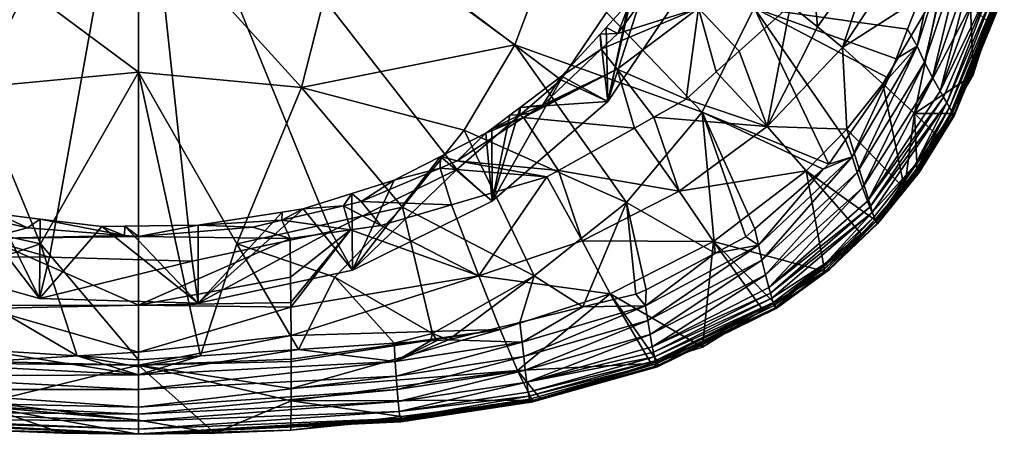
# Model space of a CAD drawing. Extents: x -0.025 to 0.104, y -0.119 to 0.1.
# Tile 3 of 256: x -0.00235 to 0.01711, y -0.11862 to -0.11043. Entities that reach past the tile are written whole.
import ezdxf

# ---------------------------------------------------------------- set-up
doc = ezdxf.new("R2010")
doc.units = 0
doc.layers.add('mesh', color=7, linetype='CONTINUOUS')

msp = doc.modelspace()

# ---------------------------------------------------------------- meshes
at = {"layer": 'mesh'}
mesh = msp.add_polyface(dxfattribs=at)
corners = [(0.004064, -0.108447, 0.097278), (0, -0.105668, 0.097584), (0.004384, -0.104913, 0.097558), (0, -0.108216, 0.097249), (0.003219, -0.111765, 0.096913), (0, -0.111463, 0.096823), (0, -0.104812, 0.097619), (0.008123, -0.109095, 0.097035), (0.011141, -0.112249, 0.096496), (0.007435, -0.110922, 0.096879), (0.006435, -0.11261, 0.09671), (0.008761, -0.10521, 0.097299), (0.004548, -0.097165, 0.097881), (0.012787, -0.107984, 0.096748), (0.009088, -0.096895, 0.097631), (0.013125, -0.105711, 0.09686), (0.009458, -0.111403, 0.081434), (0.007985, -0.112114, 0.081332), (0.007744, -0.112271, 0.081407), (0.008363, -0.111538, 0.080941), (0.007542, -0.11216, 0.081211), (0.009245, -0.110579, 0.080588), (0.009471, -0.110699, 0.080777), (0.009727, -0.110055, 0.080395), (0.009126, -0.110708, 0.080635), (0.009276, -0.112042, 0.077211), (0.010102, -0.109465, 0.080211), (0.008349, -0.111612, 0.076276), (0.009837, -0.109408, 0.075341), (0, -0.105305, 0.073599), (0.003804, -0.114609, 0.077548), (0.006291, -0.113386, 0.077029), (0.010656, -0.106925, 0.074286), (0.010748, -0.104331, 0.073185), (0.010108, -0.101803, 0.072113), (0.011068, -0.110198, 0.081424), (0.009144, -0.11101, 0.080899), (0.007612, -0.112357, 0.081448), (0.009803, -0.112565, 0.083188)]
mesh.append_faces([[corners[k] for k in face] for face in [(0, 1, 2, 2), (0, 3, 1, 1), (4, 3, 0, 0), (4, 5, 3, 3), (1, 6, 2, 2), (7, 8, 9, 9), (4, 9, 10, 10), (0, 9, 4, 4), (0, 7, 9, 9), (2, 7, 0, 0), (2, 11, 7, 7), (12, 11, 2, 2), (11, 13, 7, 7), (14, 15, 11, 11), (16, 17, 18, 18), (17, 19, 20, 20), (21, 22, 23, 23), (21, 24, 22, 22), (24, 21, 25, 25), (25, 19, 24, 24), (25, 20, 19, 19), (25, 23, 26, 26), (21, 23, 25, 25), (27, 25, 28, 28), (29, 30, 31, 31), (29, 28, 32, 32), (29, 27, 28, 28), (31, 27, 29, 29), (29, 33, 34, 34), (32, 33, 29, 29), (35, 22, 36, 36), (16, 18, 37, 37), (36, 17, 16, 16), (38, 16, 37, 37), (36, 19, 17, 17), (36, 24, 19, 19), (36, 22, 24, 24)]])
mesh = msp.add_polyface(dxfattribs=at)
corners = [(0.008123, -0.109095, 0.097035), (0.012171, -0.11019, 0.096625), (0.011141, -0.112249, 0.096496), (0.012787, -0.107984, 0.096748), (0.012456, -0.108759, 0.081417), (0.010717, -0.108928, 0.080194), (0.010633, -0.109095, 0.080241), (0.011876, -0.108312, 0.08059), (0.011256, -0.107862, 0.079893), (0.01142, -0.111458, 0.083216), (0.011873, -0.11105, 0.083225), (0.011068, -0.110198, 0.081424), (0.010824, -0.111995, 0.083203), (0.009458, -0.111403, 0.081434), (0.010184, -0.112352, 0.083194), (0.010102, -0.109465, 0.080211), (0.011317, -0.107743, 0.07986), (0.0109, -0.10804, 0.079798), (0.011417, -0.107221, 0.07854), (0.011459, -0.106687, 0.079463), (0.009276, -0.112042, 0.077211), (0.01093, -0.109593, 0.076172), (0.011417, -0.108435, 0.07568), (0.010748, -0.104331, 0.073185), (0.010947, -0.104267, 0.073284), (0.010108, -0.101803, 0.072113), (0.011236, -0.10688, 0.074636), (0.010656, -0.106925, 0.074286), (0.009837, -0.109408, 0.075341), (0.01184, -0.10562, 0.077861), (0.010477, -0.098435, 0.074811), (0.010401, -0.109415, 0.080348), (0.009471, -0.110699, 0.080777), (0.009144, -0.11101, 0.080899), (0.009727, -0.110055, 0.080395), (0.010697, -0.10853, 0.079918), (0.011715, -0.106489, 0.079603)]
mesh.append_faces([[corners[k] for k in face] for face in [(0, 1, 2, 2), (0, 3, 1, 1), (4, 5, 6, 6), (7, 8, 5, 5), (9, 10, 11, 11), (11, 12, 9, 9), (11, 13, 12, 12), (14, 12, 13, 13), (15, 6, 5, 5), (16, 17, 8, 8), (18, 17, 19, 19), (20, 15, 21, 21), (17, 22, 21, 21), (18, 22, 17, 17), (23, 24, 25, 25), (23, 26, 24, 24), (27, 26, 23, 23), (27, 22, 26, 26), (28, 22, 27, 27), (28, 21, 22, 22), (28, 20, 21, 21), (29, 30, 18, 18), (18, 26, 22, 22), (18, 24, 26, 26), (30, 24, 18, 18), (4, 6, 31, 31), (11, 31, 32, 32), (33, 13, 11, 11), (34, 31, 15, 15), (34, 32, 31, 31), (15, 31, 6, 6), (5, 35, 15, 15), (8, 35, 5, 5), (8, 17, 35, 35), (36, 17, 16, 16), (36, 19, 17, 17), (21, 15, 35, 35), (17, 21, 35, 35)]])
mesh = msp.add_polyface(dxfattribs=at)
corners = [(-0.004064, -0.108447, 0.097278), (-0.008124, -0.109095, 0.097035), (-0.008762, -0.10521, 0.097299), (-0.007436, -0.110922, 0.096879), (-0.00322, -0.111765, 0.096913), (0, -0.111463, 0.096823), (0, -0.108216, 0.097249), (-0.012172, -0.110191, 0.096625), (-0.012788, -0.107984, 0.096747), (-0.004384, -0.104913, 0.097558), (0, -0.105668, 0.097584), (0, -0.104812, 0.097619), (-0.009465, -0.110346, 0.080502), (-0.00947, -0.110503, 0.080609), (-0.009333, -0.110527, 0.080562), (-0.009722, -0.109994, 0.080385), (-0.009754, -0.111469, 0.076968), (-0.010477, -0.110421, 0.076523), (-0.010477, -0.109206, 0.079383), (-0.009259, -0.110629, 0.080596), (-0.008779, -0.111096, 0.076057), (-0.010108, -0.108807, 0.075086), (-0.001759, -0.115114, 0.077763), (0.001059, -0.115199, 0.077799), (0, -0.105305, 0.073599), (-0.009837, -0.101202, 0.071858), (-0.010656, -0.103686, 0.072912), (-0.010748, -0.10628, 0.074013), (-0.006851, -0.11299, 0.076861), (-0.009458, -0.111403, 0.081434), (-0.009147, -0.111013, 0.080899), (-0.009478, -0.110691, 0.080774), (-0.008175, -0.111961, 0.081268), (-0.011068, -0.110198, 0.081424), (-0.010376, -0.1091, 0.080087), (-0.010332, -0.109488, 0.080376), (-0.007791, -0.112019, 0.08114)]
mesh.append_faces([[corners[k] for k in face] for face in [(0, 1, 2, 2), (0, 3, 1, 1), (4, 3, 0, 0), (5, 0, 6, 6), (5, 4, 0, 0), (7, 1, 3, 3), (8, 2, 1, 1), (9, 0, 2, 2), (10, 0, 9, 9), (10, 6, 0, 0), (9, 11, 10, 10), (12, 13, 14, 14), (15, 13, 12, 12), (16, 17, 18, 18), (14, 19, 16, 16), (16, 12, 14, 14), (16, 15, 12, 12), (18, 15, 16, 16), (20, 17, 16, 16), (21, 17, 20, 20), (22, 23, 24, 24), (24, 25, 26, 26), (24, 21, 20, 20), (24, 27, 21, 21), (26, 27, 24, 24), (20, 28, 24, 24), (29, 30, 31, 31), (32, 30, 29, 29), (33, 29, 31, 31), (34, 35, 31, 31), (31, 15, 34, 34), (31, 13, 15, 15), (31, 14, 13, 13), (19, 14, 31, 31), (19, 30, 32, 32), (31, 30, 19, 19), (16, 19, 36, 36), (18, 34, 15, 15)]])
mesh = msp.add_polyface(dxfattribs=at)
corners = [(0, -0.111463, 0.096823), (0, -0.117143, 0.096076), (-0.00194, -0.114851, 0.096472), (-0.005217, -0.114132, 0.096529), (-0.006436, -0.11261, 0.09671), (-0.00322, -0.111765, 0.096913), (-0.003878, -0.11551, 0.096337), (-0.003365, -0.114265, 0.082503), (-0.004172, -0.114501, 0.083134), (-0.003, -0.114747, 0.083126), (-0.002198, -0.114535, 0.082698), (-0.000275, -0.114686, 0.082828), (0, -0.114708, 0.082846), (-0.004051, -0.114106, 0.082389), (-0.004343, -0.114038, 0.08234), (-0.006192, -0.114078, 0.083147), (-0.003012, -0.116133, 0.085723), (-0.004499, -0.113801, 0.082055), (-0.004937, -0.113605, 0.081944), (-0.003359, -0.114108, 0.082266), (-0.002789, -0.114261, 0.082372), (-0.001948, -0.114363, 0.082452), (-0.000726, -0.11451, 0.082568), (-0.000269, -0.114504, 0.082563), (0.001176, -0.114482, 0.082544), (-0.004952, -0.115096, 0.078508), (-0.001955, -0.115933, 0.078863), (0.001176, -0.116027, 0.078903), (-0.004457, -0.114361, 0.077443), (-0.007613, -0.113573, 0.077861), (-0.006851, -0.11299, 0.076861), (0, -0.105305, 0.073599), (-0.001759, -0.115114, 0.077763), (-0.006367, -0.113178, 0.081835), (-0.006428, -0.112928, 0.081562)]
mesh.append_faces([[corners[k] for k in face] for face in [(0, 1, 2, 2), (3, 4, 5, 5), (2, 5, 0, 0), (2, 3, 5, 5), (6, 3, 2, 2), (7, 8, 9, 9), (9, 10, 7, 7), (9, 11, 10, 10), (12, 11, 9, 9), (8, 13, 14, 14), (7, 13, 8, 8), (15, 16, 8, 8), (14, 17, 18, 18), (13, 17, 14, 14), (13, 7, 17, 17), (7, 19, 17, 17), (7, 20, 19, 19), (10, 20, 7, 7), (10, 21, 20, 20), (11, 21, 10, 10), (11, 22, 21, 21), (11, 23, 22, 22), (12, 23, 11, 11), (12, 24, 23, 23), (25, 18, 17, 17), (19, 25, 17, 17), (20, 26, 19, 19), (27, 22, 23, 23), (26, 21, 22, 22), (28, 29, 25, 25), (30, 29, 28, 28), (31, 28, 32, 32), (31, 30, 28, 28), (8, 14, 33, 33), (33, 15, 8, 8), (33, 14, 34, 34), (14, 18, 34, 34), (25, 34, 18, 18)]])
mesh = msp.add_polyface(dxfattribs=at)
corners = [(0.001225, -0.117064, 0.096077), (0, -0.117143, 0.096076), (0, -0.111463, 0.096823), (0.005217, -0.114132, 0.096529), (0.00194, -0.114851, 0.096472), (0.003219, -0.111765, 0.096913), (0.003878, -0.11551, 0.096337), (0.006435, -0.11261, 0.09671), (0.003, -0.114747, 0.083126), (0.002258, -0.114525, 0.082689), (0, -0.114708, 0.082846), (0.002835, -0.114389, 0.082592), (0.004189, -0.114577, 0.083132), (0.00405, -0.114102, 0.082387), (0.004788, -0.114492, 0.083135), (0.004401, -0.114019, 0.082327), (0.006186, -0.114083, 0.083147), (0.005962, -0.113358, 0.081938), (0.006729, -0.115484, 0.085758), (0.003005, -0.115515, 0.084448), (0.001176, -0.114482, 0.082544), (0.00284, -0.114225, 0.082347), (0.003255, -0.11416, 0.082298), (0.004214, -0.113859, 0.0821), (0.00505, -0.113595, 0.081928), (0.005969, -0.113128, 0.081678), (0.006299, -0.113215, 0.081855), (0.001176, -0.116027, 0.078903), (0.004227, -0.115373, 0.078625), (0.00699, -0.114013, 0.078048), (-0.000269, -0.114504, 0.082563), (0.003804, -0.114609, 0.077548), (0.006291, -0.113386, 0.077029), (0, -0.105305, 0.073599), (0.001059, -0.115199, 0.077799)]
mesh.append_faces([[corners[k] for k in face] for face in [(0, 1, 2, 2), (3, 4, 5, 5), (3, 6, 4, 4), (4, 2, 5, 5), (4, 0, 2, 2), (5, 7, 3, 3), (8, 9, 10, 10), (8, 11, 9, 9), (12, 11, 8, 8), (12, 13, 11, 11), (14, 13, 12, 12), (14, 15, 13, 13), (16, 15, 14, 14), (16, 17, 15, 15), (18, 16, 14, 14), (19, 12, 8, 8), (12, 18, 14, 14), (9, 20, 10, 10), (9, 11, 20, 20), (11, 21, 20, 20), (11, 22, 21, 21), (13, 22, 11, 11), (13, 23, 22, 22), (15, 23, 13, 13), (15, 24, 23, 23), (17, 24, 15, 15), (17, 25, 24, 24), (26, 25, 17, 17), (27, 20, 21, 21), (22, 27, 21, 21), (23, 28, 22, 22), (28, 25, 29, 29), (28, 24, 25, 25), (23, 24, 28, 28), (27, 30, 20, 20), (31, 28, 32, 32), (33, 34, 31, 31)]])
mesh = msp.add_polyface(dxfattribs=at)
corners = [(0.016443, -0.110156, 0.091806), (0.016499, -0.111516, 0.094627), (0.01682, -0.110493, 0.094663), (0.015338, -0.112279, 0.091741), (0.015871, -0.109716, 0.088862), (0.015844, -0.111838, 0.095738), (0.016913, -0.109615, 0.0956), (0.015912, -0.111959, 0.095622), (0.016745, -0.109389, 0.09584), (0.015975, -0.112067, 0.095496), (0.016982, -0.109708, 0.095465), (0.014458, -0.11413, 0.095531), (0.016028, -0.11216, 0.095362), (0.015352, -0.11329, 0.095313), (0.01704, -0.109786, 0.095321), (0.015781, -0.109138, 0.096317), (0.016168, -0.108529, 0.096291), (0.015392, -0.11095, 0.0962), (0.016355, -0.108834, 0.096186), (0.015694, -0.111565, 0.095937), (0.015538, -0.111264, 0.096092), (0.016553, -0.109124, 0.096036), (0.017013, -0.10988, 0.094684), (0.016052, -0.112277, 0.094602), (0.015791, -0.112721, 0.094586), (0.015392, -0.113399, 0.094563), (0.016089, -0.112263, 0.095145), (0.015389, -0.113361, 0.095171), (0.017082, -0.109846, 0.095169), (0.016114, -0.112306, 0.094993), (0.017107, -0.109886, 0.09501), (0.016124, -0.112327, 0.094758), (0.017114, -0.109907, 0.094848), (0.015434, -0.113441, 0.094794), (0.015415, -0.113411, 0.095023)]
mesh.append_faces([[corners[k] for k in face] for face in [(0, 1, 2, 2), (0, 3, 1, 1), (4, 3, 0, 0), (5, 6, 7, 7), (8, 6, 5, 5), (9, 6, 10, 10), (9, 7, 6, 6), (11, 7, 9, 9), (9, 12, 13, 13), (10, 12, 9, 9), (10, 14, 12, 12), (15, 16, 17, 17), (18, 19, 20, 20), (18, 21, 19, 19), (21, 5, 19, 19), (21, 8, 5, 5), (16, 20, 17, 17), (16, 18, 20, 20), (0, 22, 4, 4), (0, 2, 22, 22), (3, 23, 1, 1), (3, 24, 23, 23), (25, 24, 3, 3), (12, 26, 27, 27), (14, 26, 12, 12), (28, 26, 14, 14), (29, 26, 28, 28), (28, 30, 29, 29), (23, 2, 1, 1), (23, 22, 2, 2), (31, 22, 23, 23), (31, 32, 22, 22), (30, 31, 29, 29), (30, 32, 31, 31), (25, 23, 24, 24), (25, 31, 23, 23), (33, 29, 31, 31), (34, 26, 29, 29)]])
mesh = msp.add_polyface(dxfattribs=at)
corners = [(0.015203, -0.110612, 0.096264), (0.012171, -0.11019, 0.096625), (0.015781, -0.109138, 0.096317), (0.013976, -0.1128, 0.096188), (0.013642, -0.113282, 0.096171), (0.014824, -0.111579, 0.096229), (0.014974, -0.111198, 0.096243), (0.011141, -0.112249, 0.096496), (0.012425, -0.112534, 0.085868), (0.013915, -0.110975, 0.085916), (0.013424, -0.110563, 0.084524), (0.011873, -0.11105, 0.083225), (0.01142, -0.111458, 0.083216), (0.010824, -0.111995, 0.083203), (0.014613, -0.108872, 0.084566), (0.013327, -0.109511, 0.083258), (0.015102, -0.10918, 0.085967), (0.015871, -0.109716, 0.088862), (0.014714, -0.111692, 0.088802), (0.015338, -0.112279, 0.091741), (0.013998, -0.112589, 0.088773), (0.013195, -0.113411, 0.088745), (0.015844, -0.111838, 0.095738), (0.015912, -0.111959, 0.095622), (0.014411, -0.114012, 0.095648), (0.015392, -0.11095, 0.0962), (0.014103, -0.113137, 0.096122), (0.015538, -0.111264, 0.096092), (0.014309, -0.113744, 0.09585), (0.014203, -0.113447, 0.096009), (0.015694, -0.111565, 0.095937), (0.012888, -0.110137, 0.083246), (0.012956, -0.10917, 0.082314), (0.011068, -0.110198, 0.081424), (0.015144, -0.113766, 0.094551), (0.015392, -0.113399, 0.094563)]
mesh.append_faces([[corners[k] for k in face] for face in [(0, 1, 2, 2), (1, 3, 4, 4), (1, 5, 3, 3), (1, 6, 5, 5), (0, 6, 1, 1), (7, 1, 4, 4), (8, 9, 10, 10), (11, 12, 8, 8), (12, 13, 8, 8), (10, 14, 15, 15), (9, 14, 10, 10), (9, 16, 14, 14), (17, 16, 9, 9), (17, 18, 19, 19), (9, 18, 17, 17), (9, 20, 18, 18), (8, 20, 9, 9), (8, 21, 20, 20), (22, 23, 24, 24), (2, 25, 0, 0), (25, 6, 0, 0), (25, 5, 6, 6), (26, 5, 25, 25), (26, 3, 5, 5), (27, 28, 29, 29), (27, 30, 28, 28), (30, 22, 24, 24), (25, 29, 26, 26), (25, 27, 29, 29), (31, 15, 32, 32), (33, 11, 31, 31), (31, 8, 10, 10), (11, 8, 31, 31), (34, 18, 20, 20), (34, 19, 18, 18), (34, 35, 19, 19), (10, 15, 31, 31)]])
mesh = msp.add_polyface(dxfattribs=at)
corners = [(0.006435, -0.11261, 0.09671), (0.009644, -0.114037, 0.096366), (0.007818, -0.115483, 0.096237), (0.011141, -0.112249, 0.096496), (0.011401, -0.115036, 0.096117), (0.010034, -0.115765, 0.096097), (0.009827, -0.115847, 0.096095), (0.007435, -0.110922, 0.096879), (0.005217, -0.114132, 0.096529), (0.008071, -0.113532, 0.083163), (0.005962, -0.113358, 0.081938), (0.006186, -0.114083, 0.083147), (0.006299, -0.113215, 0.081855), (0.008304, -0.113402, 0.083166), (0.010184, -0.112352, 0.083194), (0.009458, -0.111403, 0.081434), (0.009803, -0.112565, 0.083188), (0.012425, -0.112534, 0.085868), (0.010687, -0.113814, 0.085824), (0.010824, -0.111995, 0.083203), (0.006729, -0.115484, 0.085758), (0.008766, -0.114795, 0.085787), (0.011368, -0.114805, 0.088692), (0.006868, -0.11267, 0.081434), (0.005969, -0.113128, 0.081678), (0.007538, -0.112302, 0.08132), (0.007744, -0.112271, 0.081407), (0.007985, -0.112114, 0.081332), (0.007338, -0.112314, 0.081279), (0.006983, -0.112583, 0.081396), (0.007542, -0.11216, 0.081211), (0.00699, -0.114013, 0.078048), (0.009276, -0.112042, 0.077211), (0.008349, -0.111612, 0.076276), (0.006291, -0.113386, 0.077029), (0.004227, -0.115373, 0.078625), (0.007612, -0.112357, 0.081448)]
mesh.append_faces([[corners[k] for k in face] for face in [(0, 1, 2, 2), (3, 4, 1, 1), (5, 6, 1, 1), (7, 1, 0, 0), (7, 3, 1, 1), (8, 0, 2, 2), (9, 10, 11, 11), (9, 12, 10, 10), (13, 12, 9, 9), (14, 15, 16, 16), (17, 14, 18, 18), (17, 19, 14, 14), (20, 9, 11, 11), (21, 9, 20, 20), (21, 13, 9, 9), (18, 13, 21, 21), (18, 16, 13, 13), (14, 16, 18, 18), (21, 22, 18, 18), (12, 23, 24, 24), (25, 26, 27, 27), (25, 28, 29, 29), (25, 30, 28, 28), (27, 30, 25, 25), (31, 23, 29, 29), (31, 24, 23, 23), (31, 30, 32, 32), (31, 28, 30, 30), (29, 28, 31, 31), (33, 31, 32, 32), (34, 31, 33, 33), (34, 35, 31, 31), (13, 36, 12, 12), (16, 36, 13, 13), (36, 23, 12, 12), (36, 29, 23, 23), (25, 29, 36, 36), (25, 36, 26, 26)]])
mesh = msp.add_polyface(dxfattribs=at)
corners = [(0.014285, -0.114655, 0.09452), (0.013195, -0.113411, 0.088745), (0.013566, -0.115398, 0.094495), (0.014501, -0.114234, 0.095405), (0.014458, -0.11413, 0.095531), (0.015975, -0.112067, 0.095496), (0.01249, -0.115831, 0.095466), (0.012519, -0.115929, 0.09534), (0.014411, -0.114012, 0.095648), (0.015912, -0.111959, 0.095622), (0.012459, -0.115719, 0.095583), (0.015352, -0.11329, 0.095313), (0.013595, -0.115232, 0.095235), (0.014538, -0.114322, 0.095271), (0.013621, -0.115297, 0.095094), (0.016028, -0.11216, 0.095362), (0.015389, -0.113361, 0.095171), (0.013642, -0.113282, 0.096171), (0.014103, -0.113137, 0.096122), (0.013534, -0.113376, 0.096168), (0.013976, -0.1128, 0.096188), (0.015694, -0.111565, 0.095937), (0.014309, -0.113744, 0.09585), (0.014552, -0.114378, 0.09453), (0.013998, -0.112589, 0.088773), (0.015144, -0.113766, 0.094551), (0.014581, -0.114415, 0.095056), (0.012567, -0.116073, 0.095065), (0.015415, -0.113411, 0.095023), (0.0146, -0.11445, 0.094907), (0.013649, -0.115353, 0.094873), (0.015434, -0.113441, 0.094794), (0.015392, -0.113399, 0.094563), (0.013659, -0.11536, 0.094722), (0.014608, -0.11446, 0.094755), (0.016124, -0.112327, 0.094758), (0.016114, -0.112306, 0.094993), (0.016089, -0.112263, 0.095145)]
mesh.append_faces([[corners[k] for k in face] for face in [(0, 1, 2, 2), (3, 4, 5, 5), (3, 6, 4, 4), (7, 6, 3, 3), (4, 8, 9, 9), (10, 8, 4, 4), (5, 11, 3, 3), (12, 13, 14, 14), (15, 16, 11, 11), (13, 3, 11, 11), (12, 3, 13, 13), (12, 7, 3, 3), (17, 18, 19, 19), (17, 20, 18, 18), (21, 8, 22, 22), (23, 1, 0, 0), (23, 24, 1, 1), (25, 24, 23, 23), (14, 13, 26, 26), (26, 27, 14, 14), (28, 29, 26, 26), (29, 30, 26, 26), (31, 32, 23, 23), (33, 0, 2, 2), (33, 23, 0, 0), (34, 23, 33, 33), (34, 31, 23, 23), (32, 25, 23, 23), (34, 29, 31, 31), (34, 33, 29, 29), (29, 33, 30, 30), (28, 31, 29, 29), (31, 35, 32, 32), (28, 36, 31, 31), (26, 37, 28, 28), (26, 16, 37, 37), (26, 11, 16, 16), (13, 11, 26, 26)]])
mesh = msp.add_polyface(dxfattribs=at)
corners = [(0.011141, -0.112249, 0.096496), (0.013534, -0.113376, 0.096168), (0.012183, -0.114558, 0.096131), (0.012006, -0.114713, 0.096126), (0.011401, -0.115036, 0.096117), (0.013642, -0.113282, 0.096171), (0.011368, -0.114805, 0.088692), (0.011148, -0.116892, 0.094443), (0.012342, -0.116155, 0.094469), (0.013566, -0.115398, 0.094495), (0.013195, -0.113411, 0.088745), (0.010687, -0.113814, 0.085824), (0.012425, -0.112534, 0.085868), (0.012459, -0.115719, 0.095583), (0.014458, -0.11413, 0.095531), (0.01249, -0.115831, 0.095466), (0.012519, -0.115929, 0.09534), (0.010176, -0.116995, 0.095428), (0.012545, -0.116011, 0.095206), (0.013595, -0.115232, 0.095235), (0.010196, -0.117089, 0.095302), (0.012257, -0.114877, 0.096063), (0.014103, -0.113137, 0.096122), (0.010022, -0.11608, 0.096027), (0.014203, -0.113447, 0.096009), (0.012392, -0.115463, 0.095787), (0.012323, -0.115177, 0.095948), (0.014309, -0.113744, 0.09585), (0.014411, -0.114012, 0.095648), (0.012563, -0.116018, 0.094473), (0.012567, -0.116073, 0.095065), (0.013621, -0.115297, 0.095094), (0.010215, -0.117167, 0.095168), (0.014581, -0.114415, 0.095056), (0.012586, -0.116115, 0.094919), (0.013649, -0.115353, 0.094873), (0.013659, -0.11536, 0.094722), (0.012604, -0.116132, 0.094694), (0.010258, -0.117179, 0.094433)]
mesh.append_faces([[corners[k] for k in face] for face in [(0, 1, 2, 2), (0, 3, 4, 4), (2, 3, 0, 0), (0, 5, 1, 1), (6, 7, 8, 8), (9, 10, 6, 6), (11, 10, 12, 12), (11, 6, 10, 10), (13, 14, 15, 15), (16, 17, 15, 15), (18, 16, 19, 19), (18, 20, 16, 16), (1, 21, 2, 2), (1, 22, 21, 21), (21, 3, 2, 2), (21, 4, 3, 3), (23, 4, 21, 21), (24, 25, 26, 26), (24, 27, 25, 25), (27, 13, 25, 25), (27, 28, 13, 13), (22, 26, 21, 21), (22, 24, 26, 26), (6, 8, 29, 29), (9, 6, 29, 29), (30, 18, 19, 19), (31, 30, 19, 19), (30, 32, 18, 18), (33, 34, 30, 30), (33, 35, 34, 34), (9, 29, 36, 36), (29, 8, 7, 7), (29, 37, 36, 36), (29, 38, 37, 37), (7, 38, 29, 29), (35, 37, 34, 34), (35, 36, 37, 37)]])
mesh = msp.add_polyface(dxfattribs=at)
corners = [(0.007818, -0.115483, 0.096237), (0.007534, -0.116406, 0.096086), (0.006128, -0.116749, 0.09608), (0.008782, -0.116101, 0.096091), (0.009644, -0.114037, 0.096366), (0.005812, -0.116626, 0.096108), (0.00749, -0.117357, 0.091542), (0.009322, -0.115842, 0.088647), (0.007148, -0.116547, 0.088611), (0.010135, -0.117219, 0.094431), (0.006729, -0.115484, 0.085758), (0.008766, -0.114795, 0.085787), (0.00515, -0.118167, 0.095272), (0.005131, -0.117971, 0.095516), (0.007675, -0.117588, 0.095526), (0.007704, -0.117784, 0.095282), (0.007718, -0.117861, 0.095148), (0.007731, -0.11792, 0.095006), (0.005169, -0.118305, 0.094995), (0.010232, -0.117227, 0.095027), (0.007744, -0.117961, 0.094859), (0.005177, -0.118347, 0.094847), (0.007755, -0.117982, 0.094708), (0.007766, -0.117981, 0.094556), (0.005188, -0.118316, 0.094558), (0.010273, -0.11728, 0.09458), (0.007953, -0.117922, 0.094406), (0.005186, -0.118371, 0.094695), (0.010248, -0.117266, 0.09488), (0.010022, -0.11608, 0.096027), (0.007585, -0.116794, 0.09601), (0.005073, -0.11718, 0.096003), (0.007615, -0.117081, 0.095892), (0.007645, -0.117349, 0.09573), (0.005112, -0.117734, 0.09572), (0.010066, -0.11637, 0.09591), (0.010111, -0.116644, 0.095749), (0.010155, -0.116889, 0.095545), (0.00778, -0.117944, 0.094406), (0.003014, -0.117958, 0.091491), (0.010261, -0.117284, 0.09473), (0.005191, -0.118263, 0.094393)]
mesh.append_faces([[corners[k] for k in face] for face in [(0, 1, 2, 2), (0, 3, 1, 1), (4, 3, 0, 0), (5, 0, 2, 2), (6, 7, 8, 8), (9, 7, 6, 6), (10, 7, 11, 11), (10, 8, 7, 7), (12, 13, 14, 14), (15, 12, 14, 14), (16, 17, 18, 18), (16, 19, 17, 17), (17, 20, 21, 21), (19, 20, 17, 17), (22, 23, 24, 24), (25, 26, 23, 23), (20, 22, 27, 27), (28, 22, 20, 20), (16, 12, 15, 15), (18, 12, 16, 16), (3, 29, 30, 30), (30, 1, 3, 3), (30, 2, 1, 1), (31, 2, 30, 30), (32, 33, 34, 34), (35, 33, 32, 32), (35, 36, 33, 33), (33, 14, 13, 13), (36, 14, 33, 33), (36, 37, 14, 14), (29, 32, 30, 30), (29, 35, 32, 32), (6, 38, 26, 26), (39, 38, 6, 6), (23, 26, 38, 38), (40, 23, 22, 22), (23, 38, 41, 41)]])
mesh = msp.add_polyface(dxfattribs=at)
corners = [(0.009644, -0.114037, 0.096366), (0.011401, -0.115036, 0.096117), (0.010034, -0.115765, 0.096097), (0.009827, -0.115847, 0.096095), (0.008782, -0.116101, 0.096091), (0.00749, -0.117357, 0.091542), (0.007953, -0.117922, 0.094406), (0.010135, -0.117219, 0.094431), (0.009322, -0.115842, 0.088647), (0.011148, -0.116892, 0.094443), (0.011368, -0.114805, 0.088692), (0.008766, -0.114795, 0.085787), (0.010155, -0.116889, 0.095545), (0.010176, -0.116995, 0.095428), (0.007675, -0.117588, 0.095526), (0.01249, -0.115831, 0.095466), (0.012459, -0.115719, 0.095583), (0.010196, -0.117089, 0.095302), (0.012519, -0.115929, 0.09534), (0.007704, -0.117784, 0.095282), (0.010215, -0.117167, 0.095168), (0.010232, -0.117227, 0.095027), (0.007718, -0.117861, 0.095148), (0.010248, -0.117266, 0.09488), (0.007744, -0.117961, 0.094859), (0.010273, -0.11728, 0.09458), (0.012545, -0.116011, 0.095206), (0.010022, -0.11608, 0.096027), (0.012323, -0.115177, 0.095948), (0.010111, -0.116644, 0.095749), (0.010066, -0.11637, 0.09591), (0.012392, -0.115463, 0.095787), (0.012257, -0.114877, 0.096063), (0.010258, -0.117179, 0.094433), (0.012567, -0.116073, 0.095065), (0.012586, -0.116115, 0.094919), (0.007766, -0.117981, 0.094556), (0.010261, -0.117284, 0.09473), (0.012604, -0.116132, 0.094694), (0.007755, -0.117982, 0.094708)]
mesh.append_faces([[corners[k] for k in face] for face in [(0, 1, 2, 2), (0, 3, 4, 4), (5, 6, 7, 7), (8, 9, 10, 10), (11, 8, 10, 10), (12, 13, 14, 14), (12, 15, 13, 13), (16, 15, 12, 12), (17, 13, 18, 18), (17, 14, 13, 13), (19, 14, 17, 17), (20, 21, 22, 22), (21, 23, 24, 24), (7, 6, 25, 25), (20, 17, 26, 26), (20, 19, 17, 17), (22, 19, 20, 20), (4, 3, 27, 27), (27, 2, 1, 1), (3, 2, 27, 27), (28, 29, 30, 30), (28, 31, 29, 29), (31, 12, 29, 29), (31, 16, 12, 12), (32, 30, 27, 27), (32, 28, 30, 30), (8, 33, 9, 9), (7, 33, 8, 8), (34, 21, 20, 20), (34, 35, 21, 21), (35, 23, 21, 21), (25, 36, 37, 37), (38, 25, 37, 37), (33, 25, 38, 38), (33, 7, 25, 25), (23, 37, 39, 39), (35, 37, 23, 23), (35, 38, 37, 37)]])
mesh = msp.add_polyface(dxfattribs=at)
corners = [(-0.003878, -0.11551, 0.096337), (-0.005051, -0.116826, 0.096079), (-0.005703, -0.116785, 0.09608), (-0.003126, -0.116947, 0.096078), (-0.005813, -0.116626, 0.096108), (-0.007819, -0.115484, 0.096237), (-0.005217, -0.114132, 0.096529), (-0.007148, -0.116547, 0.088611), (-0.00749, -0.117357, 0.091542), (-0.003011, -0.117989, 0.091485), (-0.005191, -0.118265, 0.094392), (-0.00301, -0.118532, 0.094382), (-0.00301, -0.118071, 0.091795), (-0.003017, -0.117217, 0.088556), (-0.006192, -0.114078, 0.083147), (-0.006729, -0.115484, 0.085758), (-0.003012, -0.116133, 0.085723), (0, -0.118614, 0.094531), (-0.005194, -0.118374, 0.094542), (0, -0.118216, 0.0955), (-0.00515, -0.118167, 0.095272), (-0.005131, -0.117971, 0.095516), (-0.005177, -0.118347, 0.094847), (-0.007744, -0.117961, 0.094859), (-0.005169, -0.118305, 0.094995), (-0.005186, -0.118371, 0.094695), (-0.007755, -0.117982, 0.094708), (0, -0.118356, 0.095352), (-0.005073, -0.11718, 0.096003), (-0.007645, -0.117349, 0.09573), (-0.005093, -0.117467, 0.095883), (-0.005112, -0.117734, 0.09572), (-0.007615, -0.117081, 0.095892), (-0.007585, -0.116794, 0.09601), (-0.007766, -0.117981, 0.094556), (-0.007675, -0.117588, 0.095526), (-0.003359, -0.114108, 0.082266), (-0.001955, -0.115933, 0.078863), (-0.004952, -0.115096, 0.078508), (-0.007529, -0.11639, 0.096086), (-0.006009, -0.116764, 0.09608), (-0.003018, -0.117178, 0.088411), (-0.003011, -0.116071, 0.085564), (-0.003, -0.114747, 0.083126), (-0.004172, -0.114501, 0.083134), (0, -0.118518, 0.095072), (0, -0.11861, 0.094762)]
mesh.append_faces([[corners[k] for k in face] for face in [(0, 1, 2, 2), (0, 3, 1, 1), (4, 0, 2, 2), (5, 0, 4, 4), (5, 6, 0, 0), (7, 8, 9, 9), (10, 11, 12, 12), (10, 9, 8, 8), (12, 9, 10, 10), (9, 13, 7, 7), (14, 15, 16, 16), (17, 11, 18, 18), (19, 20, 21, 21), (22, 23, 24, 24), (25, 26, 22, 22), (11, 10, 18, 18), (20, 27, 24, 24), (28, 1, 3, 3), (2, 1, 28, 28), (29, 30, 31, 31), (29, 32, 30, 30), (32, 28, 30, 30), (32, 33, 28, 28), (34, 25, 18, 18), (35, 31, 21, 21), (35, 29, 31, 31), (36, 37, 38, 38), (39, 4, 40, 40), (4, 2, 40, 40), (7, 13, 41, 41), (42, 43, 44, 44), (44, 16, 42, 42), (15, 41, 16, 16), (15, 7, 41, 41), (45, 22, 24, 24), (46, 25, 22, 22), (2, 28, 40, 40)]])
mesh = msp.add_polyface(dxfattribs=at)
corners = [(0.003016, -0.117176, 0.088569), (0, -0.11725, 0.088411), (0.003015, -0.117713, 0.090259), (0.003016, -0.117131, 0.088427), (0.003014, -0.117958, 0.091491), (0.001506, -0.118594, 0.094378), (0, -0.118335, 0.09257), (0, -0.118617, 0.094387), (0.003017, -0.116666, 0.086965), (0, -0.116995, 0.087432), (0.003011, -0.116104, 0.085736), (0, -0.116065, 0.085567), (0.00301, -0.116012, 0.085535), (0.003, -0.114747, 0.083126), (0, -0.114708, 0.082846), (0.003005, -0.115515, 0.084448), (0.003159, -0.11694, 0.096078), (0.001225, -0.117064, 0.096077), (0.00194, -0.114851, 0.096472), (0.005186, -0.118371, 0.094695), (0.005188, -0.118316, 0.094558), (0, -0.118614, 0.094531), (0.00301, -0.118532, 0.094382), (0, -0.118216, 0.0955), (0.005131, -0.117971, 0.095516), (0, -0.118356, 0.095352), (0, -0.117439, 0.095987), (0, -0.117287, 0.096045), (0, -0.117143, 0.096076), (0.005093, -0.117467, 0.095883), (0.005112, -0.117734, 0.09572), (0, -0.118078, 0.095646), (0.003255, -0.11416, 0.082298), (0.004227, -0.115373, 0.078625), (0.001176, -0.116027, 0.078903), (0.001059, -0.115199, 0.077799), (0.003804, -0.114609, 0.077548), (-0.001955, -0.115933, 0.078863), (0.005169, -0.118305, 0.094995), (0, -0.11861, 0.094762), (0, -0.118518, 0.095072), (0.005177, -0.118347, 0.094847), (0.00515, -0.118167, 0.095272), (0, -0.11773, 0.095876), (0.005073, -0.11718, 0.096003)]
mesh.append_faces([[corners[k] for k in face] for face in [(0, 1, 2, 2), (0, 3, 1, 1), (1, 4, 2, 2), (1, 5, 4, 4), (6, 5, 1, 1), (6, 7, 5, 5), (8, 1, 3, 3), (8, 9, 1, 1), (10, 9, 8, 8), (10, 11, 9, 9), (12, 11, 10, 10), (11, 13, 14, 14), (11, 15, 13, 13), (12, 15, 11, 11), (16, 17, 18, 18), (19, 20, 21, 21), (21, 5, 7, 7), (21, 22, 5, 5), (20, 22, 21, 21), (23, 24, 25, 25), (26, 17, 16, 16), (27, 17, 26, 26), (27, 28, 17, 17), (29, 30, 31, 31), (30, 23, 31, 31), (30, 24, 23, 23), (32, 33, 34, 34), (35, 34, 36, 36), (35, 37, 34, 34), (38, 39, 40, 40), (38, 41, 39, 39), (19, 21, 39, 39), (41, 19, 39, 39), (25, 42, 40, 40), (29, 31, 43, 43), (44, 43, 26, 26), (44, 29, 43, 43)]])
mesh = msp.add_polyface(dxfattribs=at)
corners = [(0.001506, -0.118594, 0.094378), (0.00301, -0.118532, 0.094382), (0.003014, -0.117958, 0.091491), (0.005773, -0.116772, 0.09608), (0.005812, -0.116626, 0.096108), (0.0059, -0.116763, 0.09608), (0.003878, -0.11551, 0.096337), (0.003159, -0.11694, 0.096078), (0.00194, -0.114851, 0.096472), (0.00505, -0.116818, 0.096079), (0.005217, -0.114132, 0.096529), (0.006128, -0.116749, 0.09608), (0.007818, -0.115483, 0.096237), (0.006729, -0.115484, 0.085758), (0.003011, -0.116104, 0.085736), (0.003017, -0.116666, 0.086965), (0.003005, -0.115515, 0.084448), (0.00301, -0.116012, 0.085535), (0.004189, -0.114577, 0.083132), (0.007148, -0.116547, 0.088611), (0.003016, -0.117176, 0.088569), (0.003015, -0.117713, 0.090259), (0.003016, -0.117131, 0.088427), (0.00749, -0.117357, 0.091542), (0.005191, -0.118263, 0.094393), (0.007731, -0.11792, 0.095006), (0.005177, -0.118347, 0.094847), (0.005169, -0.118305, 0.094995), (0.007755, -0.117982, 0.094708), (0.005188, -0.118316, 0.094558), (0.005186, -0.118371, 0.094695), (0.007766, -0.117981, 0.094556), (0.007744, -0.117961, 0.094859), (0, -0.118356, 0.095352), (0.005131, -0.117971, 0.095516), (0.00515, -0.118167, 0.095272), (0.005073, -0.11718, 0.096003), (0, -0.117439, 0.095987), (0.007615, -0.117081, 0.095892), (0.005112, -0.117734, 0.09572), (0.005093, -0.117467, 0.095883), (0.007645, -0.117349, 0.09573), (0.007585, -0.116794, 0.09601), (0.003804, -0.114609, 0.077548), (0.001176, -0.116027, 0.078903), (0.004227, -0.115373, 0.078625), (0.00778, -0.117944, 0.094406), (0, -0.118518, 0.095072)]
mesh.append_faces([[corners[k] for k in face] for face in [(0, 1, 2, 2), (3, 4, 5, 5), (6, 7, 8, 8), (6, 9, 7, 7), (4, 6, 10, 10), (4, 9, 6, 6), (3, 9, 4, 4), (4, 11, 5, 5), (10, 12, 4, 4), (13, 14, 15, 15), (16, 17, 18, 18), (18, 14, 13, 13), (17, 14, 18, 18), (19, 20, 21, 21), (19, 22, 20, 20), (21, 2, 23, 23), (2, 1, 24, 24), (23, 19, 21, 21), (15, 19, 13, 13), (15, 22, 19, 19), (25, 26, 27, 27), (28, 29, 30, 30), (29, 24, 1, 1), (31, 24, 29, 29), (32, 30, 26, 26), (33, 34, 35, 35), (36, 5, 11, 11), (3, 5, 36, 36), (36, 9, 3, 3), (36, 7, 9, 9), (37, 7, 36, 36), (38, 39, 40, 40), (41, 34, 39, 39), (42, 40, 36, 36), (42, 38, 40, 40), (43, 44, 45, 45), (24, 46, 2, 2), (27, 47, 35, 35)]])
mesh = msp.add_polyface(dxfattribs=at)
corners = [(-0.00301, -0.118071, 0.091795), (-0.00301, -0.118532, 0.094382), (-0.001506, -0.118594, 0.094378), (-0.003011, -0.117989, 0.091485), (0, -0.11725, 0.088411), (-0.003017, -0.117217, 0.088556), (0, -0.118335, 0.09257), (0, -0.118617, 0.094387), (0, -0.116065, 0.085567), (-0.003012, -0.116133, 0.085723), (0, -0.116995, 0.087432), (0, -0.114708, 0.082846), (-0.003, -0.114747, 0.083126), (-0.00194, -0.114851, 0.096472), (-0.001216, -0.117067, 0.096077), (-0.003878, -0.11551, 0.096337), (0, -0.117143, 0.096076), (-0.003126, -0.116947, 0.096078), (0, -0.118614, 0.094531), (0, -0.118216, 0.0955), (0, -0.118356, 0.095352), (-0.00515, -0.118167, 0.095272), (0, -0.117287, 0.096045), (0, -0.117439, 0.095987), (-0.005073, -0.11718, 0.096003), (-0.005093, -0.117467, 0.095883), (-0.005131, -0.117971, 0.095516), (0, -0.118078, 0.095646), (-0.005112, -0.117734, 0.09572), (-0.001955, -0.115933, 0.078863), (-0.000726, -0.11451, 0.082568), (0.001176, -0.116027, 0.078903), (-0.002789, -0.114261, 0.082372), (-0.001948, -0.114363, 0.082452), (-0.001759, -0.115114, 0.077763), (0.001059, -0.115199, 0.077799), (-0.004952, -0.115096, 0.078508), (-0.004457, -0.114361, 0.077443), (-0.003018, -0.117178, 0.088411), (-0.003011, -0.116071, 0.085564), (0, -0.118518, 0.095072), (-0.005169, -0.118305, 0.094995), (0, -0.11861, 0.094762), (-0.005177, -0.118347, 0.094847), (0, -0.11773, 0.095876), (-0.005194, -0.118374, 0.094542), (-0.005186, -0.118371, 0.094695)]
mesh.append_faces([[corners[k] for k in face] for face in [(0, 1, 2, 2), (3, 4, 5, 5), (3, 6, 4, 4), (0, 6, 3, 3), (0, 7, 6, 6), (2, 7, 0, 0), (8, 9, 10, 10), (11, 12, 8, 8), (13, 14, 15, 15), (13, 16, 14, 14), (14, 17, 15, 15), (18, 2, 1, 1), (7, 2, 18, 18), (19, 20, 21, 21), (14, 16, 22, 22), (23, 14, 22, 22), (23, 17, 14, 14), (24, 17, 23, 23), (25, 24, 23, 23), (26, 27, 19, 19), (26, 28, 27, 27), (29, 30, 31, 31), (32, 33, 29, 29), (34, 29, 35, 35), (34, 36, 29, 29), (37, 36, 34, 34), (4, 38, 5, 5), (10, 38, 4, 4), (10, 9, 38, 38), (8, 39, 9, 9), (8, 12, 39, 39), (20, 40, 41, 41), (42, 43, 40, 40), (28, 44, 27, 27), (28, 25, 44, 44), (25, 23, 44, 44), (45, 42, 18, 18), (45, 46, 42, 42)]])

doc.saveas('drawing.dxf')
